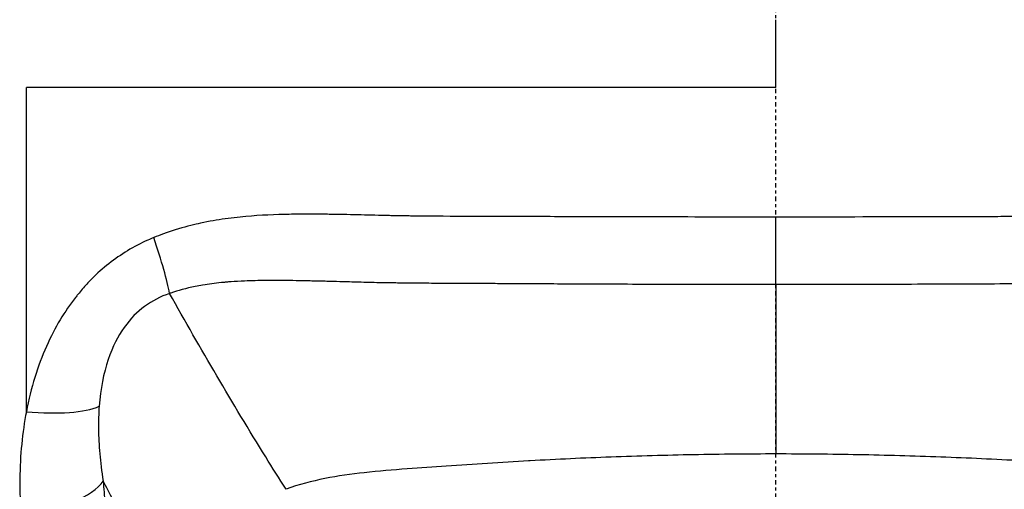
# Model space of a CAD drawing. Header units: millimetres. Extents: x 0 to 4378, y 0 to 2376.
# Tile 121 of 211: x 2272 to 2305, y 636 to 651. Entities that reach past the tile are written whole.
import ezdxf

# ---------------------------------------------------------------- set-up
doc = ezdxf.new("R2010")
doc.units = ezdxf.units.MM
doc.header["$LTSCALE"] = 0.2
doc.linetypes.add('CENTER2', pattern=[1.125, 0.75, -0.125, 0.125, -0.125])
doc.layers.add('02_Center Line', color=1, linetype='CENTER2')

# ---------------------------------------------------------------- blocks, each defined once
blk = doc.blocks.new('Blk$A25K1-2P24H')
for p, q in [((0, 61.735), (0, 64)), ((0, 61.735), (-25, 61.735)), ((-25.001, 59.923), (-25.001, 59.923)), ((-24.404, 52.942), (-24.404, 52.942))]:
    blk.add_line(p, q)
for centre, major_axis, ratio, start_param, end_param in [((0, 58.732), (-0.003, -4), 0.000222, 0.472146, 1.236512), ((-21.702, 58.049), (1.461, -3.724), 0.110315, 0.506734, 1.167727), ((-26.119, 52.243), (3.926, -0.765), 0.285309, 5.056248, 5.892308), ((-26.279, 48.674), (3.969, 0.347), 0.350821, 4.962938, 5.997345)]:
    blk.add_ellipse(centre, major_axis=major_axis, ratio=ratio, start_param=start_param, end_param=end_param)
for points in [[(-25.001, 50.93), (-25.002, 54.575), (-25.002, 58.176), (-25, 61.735)], [(-22.437, 48.614), (-22.418, 48.371), (-22.382, 47.883), (-22.328, 47.143), (-22.291, 46.644), (-22.273, 46.392)]]:
    blk.add_open_spline(points, degree=3)
for points, knots in [([(0, 57.419), (-1.216, 57.42), (-2.417, 57.421), (-3.602, 57.422), (-4.194, 57.423), (-4.782, 57.424), (-5.367, 57.425), (-5.659, 57.426), (-5.95, 57.427), (-6.24, 57.428), (-6.385, 57.428), (-6.53, 57.429), (-6.675, 57.429), (-6.819, 57.43), (-7.015, 57.431), (-7.108, 57.431), (-7.479, 57.432), (-7.871, 57.434), (-8.283, 57.435), (-8.489, 57.436), (-8.7, 57.437), (-8.916, 57.438), (-9.132, 57.438), (-9.399, 57.439), (-9.579, 57.44), (-10.298, 57.441), (-10.995, 57.443), (-11.533, 57.447), (-11.667, 57.448), (-11.803, 57.45), (-11.941, 57.451), (-12.009, 57.452), (-12.078, 57.453), (-12.148, 57.454), (-12.217, 57.455), (-12.244, 57.455), (-12.357, 57.457), (-12.583, 57.46), (-12.762, 57.464), (-12.893, 57.466), (-12.958, 57.468), (-13.012, 57.469), (-13.054, 57.47), (-13.075, 57.47), (-13.093, 57.471), (-13.108, 57.471), (-13.113, 57.471), (-13.114, 57.471), (-13.116, 57.471), (-13.117, 57.471), (-13.117, 57.471), (-13.12, 57.472), (-13.124, 57.472), (-13.13, 57.472), (-13.144, 57.472), (-13.449, 57.479), (-13.76, 57.487), (-14.075, 57.494), (-14.233, 57.498), (-14.393, 57.501), (-14.553, 57.504), (-14.634, 57.506), (-14.714, 57.507), (-14.795, 57.508), (-14.876, 57.509), (-14.919, 57.51), (-15.039, 57.511), (-15.279, 57.514), (-15.499, 57.515), (-15.698, 57.514), (-15.797, 57.514), (-15.891, 57.514), (-15.981, 57.513), (-16.07, 57.512), (-16.119, 57.511), (-16.233, 57.509), (-16.692, 57.501), (-17.183, 57.482), (-17.681, 57.438), (-17.93, 57.416), (-18.206, 57.384), (-18.472, 57.345), (-18.605, 57.325), (-18.738, 57.303), (-18.871, 57.278), (-19.004, 57.254), (-19.181, 57.217), (-19.27, 57.197), (-19.447, 57.157), (-19.752, 57.082), (-20.034, 56.994), (-20.317, 56.906), (-20.555, 56.817), (-20.751, 56.737)], [0, 0, 0, 0, 0.125, 0.125, 0.125, 0.1875, 0.1875, 0.1875, 0.21875, 0.21875, 0.21875, 0.234375, 0.234375, 0.234375, 0.25, 0.25, 0.25, 0.3125, 0.3125, 0.3125, 0.34375, 0.34375, 0.34375, 0.375, 0.375, 0.375, 0.5, 0.5, 0.5, 0.53125, 0.53125, 0.53125, 0.546875, 0.546875, 0.546875, 0.5625, 0.5625, 0.5625, 0.59375, 0.59375, 0.59375, 0.609375, 0.609375, 0.609375, 0.6171875, 0.6171875, 0.6171875, 0.6196289, 0.6196289, 0.6196289, 0.6220703, 0.6220703, 0.6220703, 0.625, 0.625, 0.625, 0.6875, 0.6875, 0.6875, 0.71875, 0.71875, 0.71875, 0.734375, 0.734375, 0.734375, 0.75, 0.75, 0.75, 0.78125, 0.78125, 0.78125, 0.796875, 0.796875, 0.796875, 0.8125, 0.8125, 0.8125, 0.875, 0.875, 0.875, 0.90625, 0.90625, 0.90625, 0.921875, 0.921875, 0.921875, 0.9375, 0.9375, 0.9375, 0.96875, 0.96875, 0.96875, 0.9999999, 0.9999999, 0.9999999, 0.9999999]), ([(20.751, 56.737), (20.61, 56.795), (20.451, 56.855), (20.275, 56.915), (20.099, 56.976), (19.853, 57.05), (19.696, 57.092), (19.538, 57.135), (19.381, 57.173), (19.224, 57.207), (19.067, 57.242), (18.88, 57.277), (18.752, 57.3), (18.498, 57.344), (18.223, 57.383), (17.929, 57.414), (17.635, 57.445), (17.398, 57.463), (17.128, 57.478), (16.859, 57.493), (16.594, 57.502), (16.33, 57.507), (16.199, 57.51), (16.06, 57.512), (15.914, 57.513), (15.768, 57.514), (15.644, 57.515), (15.454, 57.514), (14.693, 57.512), (13.945, 57.491), (13.298, 57.476), (12.974, 57.468), (12.512, 57.459), (12.123, 57.454), (11.734, 57.448), (11.455, 57.446), (10.995, 57.444), (10.88, 57.443), (10.758, 57.443), (10.631, 57.442), (10.503, 57.442), (10.449, 57.442), (10.358, 57.442), (10.174, 57.441), (9.959, 57.441), (9.711, 57.44), (9.463, 57.439), (9.147, 57.438), (8.893, 57.438), (8.639, 57.437), (8.378, 57.436), (8.111, 57.435), (7.844, 57.434), (7.57, 57.433), (7.29, 57.432), (7.01, 57.431), (6.629, 57.429), (6.283, 57.428), (5.593, 57.426), (4.9, 57.424), (4.204, 57.423), (2.813, 57.421), (1.411, 57.42), (0, 57.419)], [0.0000001, 0.0000001, 0.0000001, 0.0000001, 0.03125, 0.03125, 0.03125, 0.0625, 0.0625, 0.0625, 0.09375, 0.09375, 0.09375, 0.125, 0.125, 0.125, 0.1875, 0.1875, 0.1875, 0.25, 0.25, 0.25, 0.3125, 0.3125, 0.3125, 0.34375, 0.34375, 0.34375, 0.375, 0.375, 0.375, 0.5, 0.5, 0.5, 0.5625, 0.5625, 0.5625, 0.625, 0.625, 0.625, 0.640625, 0.640625, 0.640625, 0.65625, 0.65625, 0.65625, 0.6875, 0.6875, 0.6875, 0.71875, 0.71875, 0.71875, 0.75, 0.75, 0.75, 0.78125, 0.78125, 0.78125, 0.8125, 0.8125, 0.8125, 0.875, 0.875, 0.875, 0.9999932, 0.9999932, 0.9999932, 0.9999932]), ([(-20.751, 56.737), (-20.817, 56.71), (-20.882, 56.682), (-20.946, 56.653), (-21.185, 56.546), (-21.411, 56.427), (-21.628, 56.295), (-21.843, 56.165), (-22.05, 56.022), (-22.251, 55.865), (-22.448, 55.71), (-22.639, 55.541), (-22.825, 55.353), (-22.88, 55.298), (-22.934, 55.24), (-22.988, 55.182), (-23.087, 55.074), (-23.184, 54.96), (-23.281, 54.841), (-23.309, 54.807), (-23.337, 54.772), (-23.365, 54.736), (-23.542, 54.509), (-23.712, 54.262), (-23.874, 53.993), (-24.037, 53.722), (-24.19, 53.427), (-24.333, 53.106), (-24.475, 52.787), (-24.605, 52.442), (-24.72, 52.068), (-24.829, 51.715), (-24.924, 51.337), (-25.001, 50.93)], [0, 0, 0, 0, 0.033073, 0.033073, 0.033073, 0.156472, 0.156472, 0.156472, 0.278858, 0.278858, 0.278858, 0.399242, 0.399242, 0.399242, 0.434783, 0.434783, 0.434783, 0.5, 0.5, 0.5, 0.518952, 0.518952, 0.518952, 0.640378, 0.640378, 0.640378, 0.763037, 0.763037, 0.763037, 0.88506, 0.88506, 0.88506, 1, 1, 1, 1]), ([(-0.001, 55.169), (-0.195, 55.17), (-0.389, 55.17), (-0.584, 55.17), (-1.113, 55.17), (-1.643, 55.171), (-2.176, 55.171), (-2.653, 55.172), (-3.132, 55.172), (-3.613, 55.173), (-3.618, 55.173), (-3.623, 55.173), (-3.628, 55.173), (-4.068, 55.174), (-4.51, 55.175), (-4.953, 55.177), (-5.116, 55.177), (-5.278, 55.178), (-5.441, 55.178), (-5.683, 55.179), (-5.925, 55.18), (-6.168, 55.181), (-6.232, 55.182), (-6.297, 55.182), (-6.361, 55.182), (-6.515, 55.183), (-6.669, 55.184), (-6.823, 55.184), (-6.978, 55.185), (-7.18, 55.186), (-7.286, 55.187), (-7.615, 55.189), (-7.957, 55.191), (-8.292, 55.192), (-8.614, 55.194), (-8.929, 55.196), (-9.22, 55.198), (-9.412, 55.199), (-9.594, 55.2), (-9.761, 55.201), (-9.864, 55.201), (-9.969, 55.202), (-10.074, 55.202), (-10.335, 55.203), (-10.599, 55.204), (-10.86, 55.206), (-11.104, 55.207), (-11.346, 55.208), (-11.581, 55.21), (-11.663, 55.21), (-11.745, 55.211), (-11.825, 55.212), (-11.971, 55.213), (-12.112, 55.214), (-12.248, 55.216), (-12.42, 55.217), (-12.584, 55.219), (-12.741, 55.222), (-12.787, 55.222), (-12.833, 55.223), (-12.878, 55.224), (-12.97, 55.225), (-13.059, 55.227), (-13.146, 55.228), (-13.268, 55.231), (-13.356, 55.232), (-13.493, 55.236), (-13.5, 55.236), (-13.508, 55.236), (-13.515, 55.236), (-13.723, 55.241), (-13.935, 55.246), (-14.151, 55.252), (-14.246, 55.255), (-14.342, 55.258), (-14.44, 55.261), (-14.582, 55.265), (-14.726, 55.269), (-14.872, 55.273), (-14.888, 55.273), (-14.905, 55.273), (-14.922, 55.274), (-15.085, 55.278), (-15.206, 55.282), (-15.418, 55.286), (-15.497, 55.288), (-15.576, 55.29), (-15.652, 55.291), (-15.969, 55.298), (-16.263, 55.301), (-16.515, 55.302), (-16.53, 55.302), (-16.544, 55.302), (-16.558, 55.302), (-16.72, 55.303), (-16.907, 55.303), (-17.121, 55.301), (-17.228, 55.3), (-17.341, 55.298), (-17.461, 55.294), (-17.581, 55.291), (-17.672, 55.289), (-17.841, 55.28), (-18.009, 55.272), (-18.147, 55.263), (-18.256, 55.255), (-18.31, 55.25), (-18.357, 55.246), (-18.397, 55.243), (-18.416, 55.241), (-18.426, 55.24), (-18.437, 55.239), (-18.449, 55.238), (-18.463, 55.237), (-18.493, 55.234), (-18.728, 55.21), (-18.908, 55.187), (-19.121, 55.151), (-19.206, 55.137), (-19.289, 55.121), (-19.37, 55.105), (-19.674, 55.044), (-19.944, 54.969), (-20.182, 54.887), (-20.197, 54.882), (-20.211, 54.877), (-20.225, 54.872)], [0.0000168, 0.0000168, 0.0000168, 0.0000168, 0.0203023, 0.0203023, 0.0203023, 0.0754814, 0.0754814, 0.0754814, 0.125, 0.125, 0.125, 0.1255, 0.1255, 0.1255, 0.170881, 0.170881, 0.170881, 0.1875, 0.1875, 0.1875, 0.2121861, 0.2121861, 0.2121861, 0.21875, 0.21875, 0.21875, 0.234375, 0.234375, 0.234375, 0.25, 0.25, 0.25, 0.2982721, 0.2982721, 0.2982721, 0.3445301, 0.3445301, 0.3445301, 0.375, 0.375, 0.375, 0.3939691, 0.3939691, 0.3939691, 0.4409288, 0.4409288, 0.4409288, 0.4846804, 0.4846804, 0.4846804, 0.5, 0.5, 0.5, 0.5276863, 0.5276863, 0.5276863, 0.5625, 0.5625, 0.5625, 0.5728198, 0.5728198, 0.5728198, 0.59375, 0.59375, 0.59375, 0.6233696, 0.6233696, 0.6233696, 0.625, 0.625, 0.625, 0.6683553, 0.6683553, 0.6683553, 0.6875, 0.6875, 0.6875, 0.7155288, 0.7155288, 0.7155288, 0.71875, 0.71875, 0.71875, 0.75, 0.75, 0.75, 0.7616806, 0.7616806, 0.7616806, 0.8097504, 0.8097504, 0.8097504, 0.8125, 0.8125, 0.8125, 0.84375, 0.84375, 0.84375, 0.859375, 0.859375, 0.859375, 0.875, 0.875, 0.875, 0.890625, 0.890625, 0.890625, 0.8984375, 0.8984375, 0.8984375, 0.9023437, 0.9023437, 0.9023437, 0.90625, 0.90625, 0.90625, 0.9375, 0.9375, 0.9375, 0.9500091, 0.9500091, 0.9500091, 0.9971279, 0.9971279, 0.9971279, 0.9999997, 0.9999997, 0.9999997, 0.9999997]), ([(20.225, 54.872), (20.109, 54.913), (19.986, 54.952), (19.856, 54.989), (19.837, 54.994), (19.816, 55), (19.794, 55.006), (19.676, 55.038), (19.537, 55.07), (19.447, 55.089), (19.364, 55.107), (19.278, 55.124), (19.186, 55.14), (19.159, 55.145), (19.132, 55.149), (19.104, 55.154), (19.044, 55.164), (18.981, 55.174), (18.916, 55.183), (18.852, 55.192), (18.756, 55.204), (18.717, 55.209), (18.686, 55.213), (18.654, 55.217), (18.619, 55.221), (18.482, 55.236), (18.312, 55.252), (18.078, 55.267), (18.065, 55.268), (18.051, 55.269), (18.037, 55.27), (17.879, 55.279), (17.744, 55.285), (17.632, 55.289), (17.601, 55.29), (17.572, 55.291), (17.545, 55.292), (17.522, 55.293), (17.501, 55.293), (17.481, 55.294), (17.437, 55.295), (17.43, 55.295), (17.366, 55.297), (17.234, 55.3), (17.112, 55.301), (16.993, 55.302), (16.798, 55.303), (16.609, 55.303), (16.39, 55.302), (16.224, 55.3), (16.039, 55.298), (15.82, 55.294), (15.78, 55.294), (15.741, 55.293), (15.703, 55.292), (15.44, 55.287), (15.202, 55.281), (14.91, 55.274), (14.877, 55.273), (14.843, 55.272), (14.808, 55.271), (14.539, 55.263), (14.274, 55.256), (14.013, 55.249), (13.899, 55.246), (13.786, 55.243), (13.674, 55.24), (13.475, 55.235), (13.258, 55.23), (13.033, 55.226), (12.841, 55.223), (12.642, 55.22), (12.443, 55.218), (12.313, 55.216), (12.183, 55.215), (12.055, 55.214), (11.973, 55.213), (11.892, 55.212), (11.811, 55.212), (11.604, 55.21), (11.454, 55.209), (11.202, 55.207), (11.154, 55.207), (11.105, 55.207), (11.057, 55.207), (10.694, 55.205), (10.337, 55.203), (9.986, 55.202), (9.898, 55.201), (9.811, 55.201), (9.725, 55.2), (9.484, 55.199), (9.247, 55.198), (9.013, 55.197), (8.939, 55.196), (8.865, 55.196), (8.791, 55.195), (8.749, 55.195), (8.706, 55.195), (8.664, 55.195), (8.548, 55.194), (8.47, 55.193), (8.319, 55.193), (8.03, 55.191), (7.749, 55.189), (7.469, 55.188), (6.997, 55.185), (6.526, 55.183), (6.016, 55.181), (5.556, 55.179), (5.066, 55.177), (4.516, 55.176), (4.484, 55.176), (4.451, 55.175), (4.418, 55.175), (3.829, 55.174), (3.242, 55.173), (2.658, 55.172), (2.016, 55.171), (1.378, 55.17), (0.742, 55.17), (0.494, 55.17), (0.247, 55.17), (-0.001, 55.169)], [0, 0, 0, 0, 0.03125, 0.03125, 0.03125, 0.036027, 0.036027, 0.036027, 0.0625, 0.0625, 0.0625, 0.086658, 0.086658, 0.086658, 0.09375, 0.09375, 0.09375, 0.109375, 0.109375, 0.109375, 0.125, 0.125, 0.125, 0.137204, 0.137204, 0.137204, 0.18478, 0.18478, 0.18478, 0.1875, 0.1875, 0.1875, 0.21875, 0.21875, 0.21875, 0.227351, 0.227351, 0.227351, 0.234375, 0.234375, 0.234375, 0.25, 0.25, 0.25, 0.282133, 0.282133, 0.282133, 0.334899, 0.334899, 0.334899, 0.375, 0.375, 0.375, 0.382242, 0.382242, 0.382242, 0.431868, 0.431868, 0.431868, 0.4375, 0.4375, 0.4375, 0.481032, 0.481032, 0.481032, 0.5, 0.5, 0.5, 0.533621, 0.533621, 0.533621, 0.5625, 0.5625, 0.5625, 0.581555, 0.581555, 0.581555, 0.59375, 0.59375, 0.59375, 0.625, 0.625, 0.625, 0.630987, 0.630987, 0.630987, 0.676219, 0.676219, 0.676219, 0.6875, 0.6875, 0.6875, 0.71875, 0.71875, 0.71875, 0.728641, 0.728641, 0.728641, 0.734375, 0.734375, 0.734375, 0.75, 0.75, 0.75, 0.779832, 0.779832, 0.779832, 0.829893, 0.829893, 0.829893, 0.875, 0.875, 0.875, 0.877676, 0.877676, 0.877676, 0.926092, 0.926092, 0.926092, 0.979283, 0.979283, 0.979283, 1, 1, 1, 1]), ([(-20.225, 54.872), (-20.53, 54.77), (-20.807, 54.626), (-21.06, 54.437), (-21.314, 54.248), (-21.518, 54.046), (-21.735, 53.742), (-21.953, 53.437), (-22.121, 53.116), (-22.273, 52.666), (-22.425, 52.217), (-22.529, 51.694), (-22.572, 51.109)], [0, 0, 0, 0, 0.25, 0.25, 0.25, 0.5, 0.5, 0.5, 0.75, 0.75, 0.75, 1, 1, 1, 1]), ([(-16.34, 48.343), (-16.568, 48.701), (-16.793, 49.06), (-17.017, 49.42), (-18.131, 51.215), (-19.192, 53.033), (-20.225, 54.872)], [0, 0, 0, 0, 0.1670722, 0.1670722, 0.1670722, 0.9999999, 0.9999999, 0.9999999, 0.9999999]), ([(-0.001, 55.169), (0, 54.978), (-0.001, 54.447), (0, 53.577), (0, 52.561), (0, 51.546), (0, 50.533), (0, 49.858), (0, 49.52)], [0, 0, 0, 0, 0.101568, 0.28125, 0.460931, 0.640613, 0.820295, 1, 1, 1, 1]), ([(-25.001, 50.93), (-25.067, 50.584), (-25.119, 50.223), (-25.156, 49.849), (-25.193, 49.475), (-25.215, 49.087), (-25.219, 48.681), (-25.224, 48.275), (-25.211, 47.851), (-25.177, 47.411)], [0.0000089, 0.0000089, 0.0000089, 0.0000089, 0.3333333, 0.3333333, 0.3333333, 0.6666667, 0.6666667, 0.6666667, 1, 1, 1, 1]), ([(-22.572, 51.109), (-22.59, 50.877), (-22.598, 50.614), (-22.595, 50.352), (-22.593, 50.216), (-22.589, 50.079), (-22.582, 49.948), (-22.575, 49.814), (-22.565, 49.673), (-22.552, 49.525), (-22.527, 49.246), (-22.49, 48.942), (-22.437, 48.614)], [0, 0, 0, 0, 0.328885, 0.328885, 0.328885, 0.5, 0.5, 0.5, 0.673833, 0.673833, 0.673833, 1, 1, 1, 1]), ([(0, 49.52), (-0.917, 49.52), (-1.834, 49.511), (-2.751, 49.494), (-3.668, 49.476), (-4.585, 49.45), (-5.501, 49.416), (-6.401, 49.383), (-7.301, 49.342), (-8.201, 49.29), (-8.217, 49.289), (-8.233, 49.288), (-8.248, 49.288), (-9.164, 49.235), (-10.08, 49.171), (-10.994, 49.111), (-11.428, 49.083), (-11.861, 49.055), (-12.295, 49.023), (-12.776, 48.988), (-13.253, 48.947), (-13.731, 48.894), (-14.607, 48.796), (-15.487, 48.658), (-16.34, 48.343)], [0, 0, 0, 0, 0.167585, 0.167585, 0.167585, 0.335224, 0.335224, 0.335224, 0.5, 0.5, 0.5, 0.502873, 0.502873, 0.502873, 0.670529, 0.670529, 0.670529, 0.75, 0.75, 0.75, 0.838181, 0.838181, 0.838181, 1, 1, 1, 1]), ([(16.34, 48.343), (15.493, 48.655), (14.612, 48.795), (13.731, 48.894), (13.258, 48.947), (12.784, 48.987), (12.308, 49.022), (11.87, 49.055), (11.432, 49.082), (10.994, 49.111), (10.08, 49.171), (9.164, 49.235), (8.248, 49.288), (8.235, 49.288), (8.222, 49.289), (8.209, 49.29), (7.306, 49.342), (6.404, 49.383), (5.501, 49.416), (4.585, 49.45), (3.668, 49.476), (2.751, 49.494), (1.834, 49.511), (0.917, 49.52), (0, 49.52)], [0, 0, 0, 0, 0.162722, 0.162722, 0.162722, 0.25, 0.25, 0.25, 0.330133, 0.330133, 0.330133, 0.4976, 0.4976, 0.4976, 0.5, 0.5, 0.5, 0.665096, 0.665096, 0.665096, 0.832572, 0.832572, 0.832572, 1, 1, 1, 1]), ([(-19.67, 43.375), (-20.04, 44.072), (-20.402, 44.756), (-20.758, 45.429), (-21.281, 46.419), (-21.789, 47.383), (-22.282, 48.32), (-22.334, 48.418), (-22.385, 48.516), (-22.437, 48.614)], [0, 0, 0, 0, 0.3806895, 0.3806895, 0.3806895, 0.9413102, 0.9413102, 0.9413102, 1, 1, 1, 1])]:
    blk.add_open_spline(points, degree=3, knots=knots)
at = {"layer": '02_Center Line'}
blk.add_line((0, -10), (0, 1154.518), dxfattribs=at)

msp = doc.modelspace()

# ---------------------------------------------------------------- block references
msp.add_blockref('Blk$A25K1-2P24H', (2297.43, 587.414))

doc.saveas('drawing.dxf')
